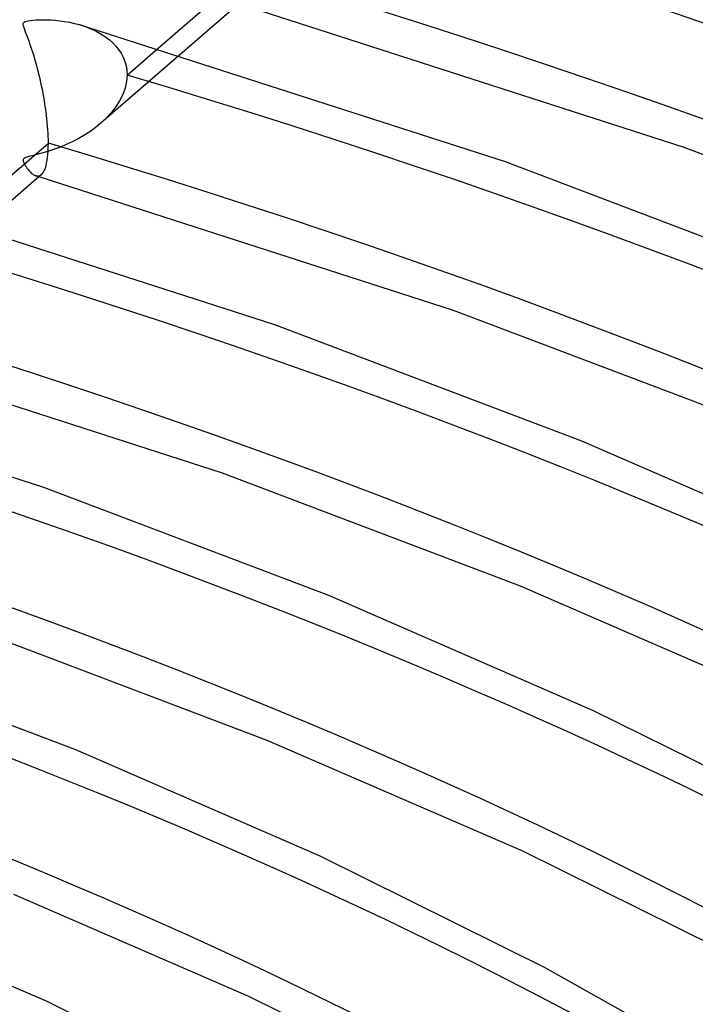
# Model space of a CAD drawing. Header units: millimetres. Extents: x -852 to 852, y -906 to 935.
# Tile 64 of 74: x 190 to 233, y 736 to 798. Entities that reach past the tile are written whole.
import ezdxf

# ---------------------------------------------------------------- set-up
doc = ezdxf.new("R2010")
doc.units = ezdxf.units.MM
doc.layers.add('HIDDEN', color=7, linetype='Continuous')
doc.layers.add('THICK', color=7, linetype='Continuous')

msp = doc.modelspace()

# ---------------------------------------------------------------- linework, layer by layer
at = {"layer": 'HIDDEN'}
for p, q in [((193.73, 797.743), (194.043, 797.643)), ((194.043, 797.643), (194.343, 797.53)), ((194.343, 797.53), (194.629, 797.405)), ((194.629, 797.405), (194.901, 797.267)), ((194.901, 797.267), (195.158, 797.117)), ((195.158, 797.117), (195.4, 796.954)), ((195.4, 796.954), (195.627, 796.778)), ((195.627, 796.778), (195.839, 796.588)), ((195.839, 796.588), (196.034, 796.382)), ((196.034, 796.382), (196.21, 796.16)), ((196.21, 796.16), (196.366, 795.924)), ((196.746, 794.546), (198.712, 796.249)), ((200.088, 795.826), (195.085, 791.493)), ((196.366, 795.924), (196.498, 795.673)), ((196.498, 795.673), (196.604, 795.408)), ((196.604, 795.408), (196.682, 795.13)), ((196.682, 795.13), (196.73, 794.842)), ((196.73, 794.842), (196.746, 794.546)), ((196.716, 794.134), (196.626, 793.721)), ((196.746, 794.546), (196.716, 794.134)), ((196.626, 793.721), (196.479, 793.309)), ((196.278, 792.906), (196.029, 792.518)), ((196.479, 793.309), (196.278, 792.906)), ((196.029, 792.518), (195.739, 792.146)), ((195.411, 791.795), (195.051, 791.464)), ((195.739, 792.146), (195.411, 791.795)), ((194.722, 791.199), (194.376, 790.95)), ((195.051, 791.464), (194.722, 791.199)), ((193.646, 790.506), (193.271, 790.312)), ((194.016, 790.719), (193.646, 790.506)), ((194.376, 790.95), (194.016, 790.719)), ((192.144, 789.838), (191.775, 789.714)), ((192.518, 789.979), (192.144, 789.838)), ((192.895, 790.136), (192.518, 789.979)), ((193.271, 790.312), (192.895, 790.136)), ((190.167, 789.183), (190.161, 789.137)), ((190.161, 789.137), (190.167, 789.085)), ((190.185, 789.221), (190.167, 789.183)), ((190.218, 789.255), (190.185, 789.221)), ((190.267, 789.285), (190.218, 789.255)), ((190.334, 789.315), (190.267, 789.285)), ((190.432, 789.347), (190.334, 789.315)), ((190.583, 789.389), (190.432, 789.347)), ((190.806, 789.445), (190.583, 789.389)), ((191.089, 789.517), (190.806, 789.445)), ((191.417, 789.606), (191.089, 789.517)), ((191.775, 789.714), (191.417, 789.606)), ((190.167, 789.085), (190.183, 789.028)), ((190.183, 789.028), (190.207, 788.969)), ((190.207, 788.969), (190.235, 788.908)), ((190.235, 788.908), (190.271, 788.842)), ((190.271, 788.842), (190.313, 788.77)), ((190.313, 788.77), (190.361, 788.695)), ((190.361, 788.695), (190.415, 788.618)), ((190.415, 788.618), (190.474, 788.541)), ((190.474, 788.541), (190.538, 788.466)), ((190.538, 788.466), (190.605, 788.394)), ((190.605, 788.394), (190.675, 788.327)), ((190.675, 788.327), (190.748, 788.268)), ((190.748, 788.268), (190.819, 788.219)), ((190.819, 788.219), (190.889, 788.182)), ((190.889, 788.182), (190.958, 788.155)), ((190.958, 788.155), (191.022, 788.14)), ((190.997, 788.144), (190.964, 788.153)), ((191.03, 788.134), (190.997, 788.144)), ((191.022, 788.14), (191.085, 788.136)), ((191.063, 788.124), (191.03, 788.134)), ((191.096, 788.115), (191.063, 788.124)), ((191.085, 788.136), (191.145, 788.143)), ((191.129, 788.105), (191.096, 788.115)), ((191.162, 788.095), (191.129, 788.105)), ((191.145, 788.143), (191.204, 788.16)), ((191.204, 788.16), (191.26, 788.188)), ((191.26, 788.188), (191.314, 788.227))]:
    msp.add_line(p, q, dxfattribs=at)
for centre, major_axis, start_param, end_param in [((0, 629.167), (-556.5, 0), -3.141592, -0.523599), ((0, 629.167), (-506.5, 0), -3.141592, -0.523599), ((0, 629.159), (435.515, 0), 0.021953, 1.035717), ((0, 629.159), (410.19, 0), 0.022662, 1.035008), ((0, 629.159), (384.865, 0), 0.023464, 1.034206), ((0, 629.159), (359.54, 0), 0.024379, 1.03329), ((0, 629.159), (334.215, 0), 0.025433, 1.032237), ((0, 629.159), (308.89, 0), 0.02666, 1.03101), ((0, 629.159), (283.565, 0), 0.028106, 1.029564), ((0, 629.159), (258.24, 0), 0.029835, 1.027835)]:
    msp.add_ellipse(centre, major_axis=major_axis, ratio=0.5, start_param=start_param, end_param=end_param, dxfattribs=at)
at = {"layer": 'THICK'}
for p, q in [((198.712, 796.249), (204.42, 801.191)), ((203.981, 799.197), (200.088, 795.826)), ((232.095, 789.941), (203.825, 799.062)), ((190.183, 797.86), (190.222, 797.901)), ((190.222, 797.901), (190.286, 797.935)), ((190.286, 797.935), (190.373, 797.964)), ((190.373, 797.964), (190.485, 797.988)), ((190.485, 797.988), (190.619, 798.008)), ((190.619, 798.008), (190.78, 798.026)), ((190.78, 798.026), (190.964, 798.04)), ((190.964, 798.04), (191.17, 798.049)), ((191.17, 798.049), (191.394, 798.054)), ((191.394, 798.054), (191.638, 798.052)), ((191.638, 798.052), (191.901, 798.043)), ((191.901, 798.043), (192.18, 798.024)), ((192.18, 798.024), (192.474, 797.994)), ((192.474, 797.994), (192.78, 797.952)), ((192.78, 797.952), (193.097, 797.896)), ((193.097, 797.896), (193.418, 797.826)), ((190.163, 797.808), (190.183, 797.86)), ((190.163, 797.741), (190.163, 797.808)), ((190.18, 797.653), (190.163, 797.741)), ((190.213, 797.543), (190.18, 797.653)), ((190.259, 797.416), (190.213, 797.543)), ((190.312, 797.273), (190.259, 797.416)), ((190.37, 797.122), (190.312, 797.273)), ((193.418, 797.826), (193.73, 797.743)), ((220.755, 789.028), (193.74, 797.74)), ((190.429, 796.966), (190.37, 797.122)), ((190.489, 796.805), (190.429, 796.966)), ((190.549, 796.639), (190.489, 796.805)), ((190.609, 796.468), (190.549, 796.639)), ((190.669, 796.292), (190.609, 796.468)), ((190.729, 796.111), (190.669, 796.292)), ((190.788, 795.926), (190.729, 796.111)), ((190.846, 795.737), (190.788, 795.926)), ((190.904, 795.543), (190.846, 795.737)), ((190.961, 795.345), (190.904, 795.543)), ((191.017, 795.143), (190.961, 795.345)), ((191.072, 794.937), (191.017, 795.143)), ((191.126, 794.728), (191.072, 794.937)), ((191.179, 794.514), (191.126, 794.728)), ((191.23, 794.298), (191.179, 794.514)), ((191.28, 794.078), (191.23, 794.298)), ((191.328, 793.855), (191.28, 794.078)), ((191.374, 793.629), (191.328, 793.855)), ((191.419, 793.401), (191.374, 793.629)), ((191.461, 793.169), (191.419, 793.401)), ((191.501, 792.936), (191.461, 793.169)), ((191.539, 792.702), (191.501, 792.936)), ((191.575, 792.467), (191.539, 792.702)), ((191.608, 792.232), (191.575, 792.467)), ((191.638, 791.997), (191.608, 792.232)), ((191.665, 791.764), (191.638, 791.997)), ((191.688, 791.531), (191.665, 791.764)), ((191.709, 791.301), (191.688, 791.531)), ((191.726, 791.074), (191.709, 791.301)), ((191.739, 790.853), (191.726, 791.074)), ((191.748, 790.637), (191.739, 790.853)), ((191.754, 790.427), (191.748, 790.637)), ((191.756, 790.224), (191.754, 790.427)), ((186.046, 785.279), (191.756, 790.224)), ((191.743, 789.73), (191.753, 789.97)), ((191.753, 789.97), (191.756, 790.224)), ((253.84, 781.694), (232.095, 789.941)), ((191.679, 789.116), (191.706, 789.303)), ((191.706, 789.303), (191.727, 789.508)), ((191.727, 789.508), (191.743, 789.73)), ((191.476, 788.439), (191.524, 788.54)), ((191.524, 788.54), (191.569, 788.658)), ((191.569, 788.658), (191.61, 788.793)), ((191.61, 788.793), (191.647, 788.945)), ((191.647, 788.945), (191.679, 789.116)), ((241.654, 781.102), (220.755, 789.028)), ((191.318, 788.231), (187.421, 784.856)), ((217.448, 779.612), (191.162, 788.095)), ((191.314, 788.227), (191.37, 788.283)), ((191.37, 788.283), (191.424, 788.353)), ((191.424, 788.353), (191.476, 788.439)), ((206.114, 778.696), (181.078, 786.773)), ((237.779, 771.904), (217.448, 779.612)), ((225.605, 771.306), (206.114, 778.696)), ((202.799, 769.283), (178.499, 777.129)), ((191.471, 768.364), (168.416, 775.806)), ((243.698, 763.431), (225.605, 771.306)), ((221.714, 762.115), (202.799, 769.283)), ((209.554, 761.512), (191.471, 768.364)), ((239.24, 754.498), (221.714, 762.115)), ((226.345, 754.208), (209.554, 761.512)), ((205.646, 752.327), (188.147, 758.954)), ((193.501, 751.718), (176.828, 758.033)), ((241.829, 746.516), (226.345, 754.208)), ((221.862, 745.287), (205.646, 752.327)), ((208.988, 744.987), (193.501, 751.718)), ((223.267, 737.902), (208.988, 744.987)), ((236.76, 737.909), (221.862, 745.287)), ((204.474, 736.08), (189.57, 742.543)), ((191.627, 735.768), (177.445, 741.926)), ((235.565, 730.992), (223.267, 737.902)), ((218.16, 729.315), (204.474, 736.08)), ((204.701, 729.29), (191.627, 735.768))]:
    msp.add_line(p, q, dxfattribs=at)
for centre, major_axis, start_param, end_param in [((0, 633.498), (556.5, 0), 0, 2.617994), ((0, 633.498), (-501.5, 0), -3.141592, -0.523599), ((0, 629.159), (-450.86, 0), -3.10894, -2.105485), ((0, 629.159), (-425.535, 0), -3.10762, -2.106145), ((0, 629.159), (-400.21, 0), -3.106132, -2.106889), ((0, 629.159), (-374.885, 0), -3.104444, -2.107733), ((0, 629.159), (-349.56, 0), -3.102511, -2.108699), ((0, 629.159), (-324.235, 0), -3.100275, -2.109817), ((0, 629.159), (-298.91, 0), -3.097661, -2.111123), ((0, 629.159), (-273.585, 0), -3.094562, -2.112672)]:
    msp.add_ellipse(centre, major_axis=major_axis, ratio=0.5, start_param=start_param, end_param=end_param, dxfattribs=at)

doc.saveas('drawing.dxf')
